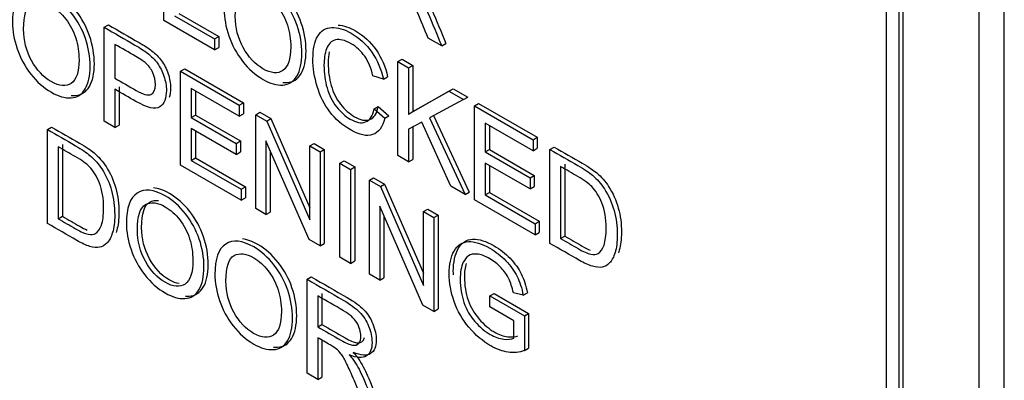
# Model space of a CAD drawing. Header units: inches. Extents: x 2 to 538, y -2 to 358.
# Tile 75 of 121: x 460.838 to 461.665, y 302.866 to 303.169. Entities that reach past the tile are written whole.
import ezdxf

# ---------------------------------------------------------------- set-up
doc = ezdxf.new("R2010")
doc.units = ezdxf.units.IN
doc.header["$MEASUREMENT"] = 0
doc.layers.add('Default', color=7, linetype='Continuous')
doc.layers.add('LAB30004', color=7, linetype='Continuous')

# ---------------------------------------------------------------- blocks, each defined once
blk = doc.blocks.new('SE6')
at = {"layer": 'LAB30004', "color": 7, "linetype": 'Continuous'}
for p, q in [((461.66532, 301.79635), (461.66532, 303.63347)), ((461.6441, 301.7841), (461.6441, 303.62122)), ((461.56632, 302.00047), (461.56632, 303.4865)), ((461.57693, 301.99435), (461.57693, 303.48037)), ((461.58046, 301.99639), (461.58046, 303.48242)), ((460.95915, 303.16849), (460.95915, 303.24751)), ((460.96817, 303.17259), (461.00186, 303.15314)), ((460.9717, 303.17463), (461.0054, 303.15518)), ((460.90916, 303.16287), (460.91269, 303.16491)), ((461.00186, 303.14383), (460.95915, 303.16849)), ((460.90916, 303.08385), (460.90916, 303.16287)), ((461.00186, 303.15314), (461.0054, 303.15518)), ((461.0054, 303.15518), (461.0054, 303.14588)), ((460.91813, 303.14844), (460.91813, 303.12005)), ((461.00186, 303.15314), (461.00186, 303.14383)), ((461.19266, 303.14724), (461.18132, 303.15378)), ((461.19266, 303.14724), (461.1962, 303.14928)), ((461.00186, 303.14383), (461.0054, 303.14588)), ((461.15576, 303.134), (461.15929, 303.13604)), ((461.15576, 303.05498), (461.15576, 303.134)), ((461.15576, 303.134), (461.16473, 303.12882)), ((461.15929, 303.13604), (461.16826, 303.13087)), ((461.16473, 303.12882), (461.16826, 303.13087)), ((461.16826, 303.13087), (461.16826, 303.09196)), ((460.97322, 303.12588), (460.97676, 303.12792)), ((460.97322, 303.04686), (460.97322, 303.12588)), ((460.97322, 303.12588), (461.02253, 303.09741)), ((460.97676, 303.12792), (461.02607, 303.09945)), ((461.14369, 303.11931), (461.13486, 303.12199)), ((461.16473, 303.12882), (461.16473, 303.08992)), ((461.14369, 303.11931), (461.14723, 303.12135)), ((460.91813, 303.11074), (460.91813, 303.07867)), ((460.92166, 303.11278), (460.92166, 303.08071)), ((461.02253, 303.08816), (460.98224, 303.11142)), ((460.98224, 303.11142), (460.98224, 303.08708)), ((460.98577, 303.10938), (460.98577, 303.08912)), ((461.16473, 303.08992), (461.19869, 303.10921)), ((461.16826, 303.09196), (461.20223, 303.11125)), ((461.19869, 303.10921), (461.20223, 303.11125)), ((461.19869, 303.10921), (461.21099, 303.10212)), ((461.20223, 303.11125), (461.21452, 303.10416)), ((461.02253, 303.09741), (461.02607, 303.09945)), ((461.02253, 303.09741), (461.02253, 303.08816)), ((461.02607, 303.09945), (461.02607, 303.0902)), ((461.21099, 303.10212), (461.18226, 303.08669)), ((461.21099, 303.10212), (461.21452, 303.10416)), ((461.22014, 303.09683), (461.22367, 303.09887)), ((461.22367, 303.09887), (461.27298, 303.0704)), ((460.98224, 303.08708), (460.98577, 303.08912)), ((460.98577, 303.08912), (461.02352, 303.06733)), ((461.02253, 303.08816), (461.02607, 303.0902)), ((461.03637, 303.08942), (461.03991, 303.09146)), ((461.03637, 303.0104), (461.03637, 303.08942)), ((461.03637, 303.08942), (461.04562, 303.08409)), ((461.03991, 303.09146), (461.04915, 303.08613)), ((461.13581, 303.0942), (461.13935, 303.09624)), ((461.13581, 303.0942), (461.14483, 303.08637)), ((461.13935, 303.09624), (461.14836, 303.08841)), ((461.16473, 303.08992), (461.16826, 303.09196)), ((461.22014, 303.01781), (461.22014, 303.09683)), ((461.22014, 303.09683), (461.26945, 303.06836)), ((460.91813, 303.07867), (460.90916, 303.08385)), ((460.91813, 303.07867), (460.92166, 303.08071)), ((460.98224, 303.08708), (461.01998, 303.06529)), ((461.04562, 303.08409), (461.04915, 303.08613)), ((461.04562, 303.08409), (461.08181, 303.00104)), ((461.04915, 303.08613), (461.08181, 303.01119)), ((461.14483, 303.08637), (461.14836, 303.08841)), ((461.17588, 303.08322), (461.16473, 303.07725)), ((461.20033, 303.02925), (461.17588, 303.08322)), ((461.18226, 303.08669), (461.21226, 303.02236)), ((461.18584, 303.08861), (461.2158, 303.0244)), ((461.26945, 303.05911), (461.22915, 303.08237)), ((461.22915, 303.08237), (461.22915, 303.05808)), ((460.86137, 303.07695), (460.86491, 303.07899)), ((460.86137, 302.99793), (460.86137, 303.07695)), ((461.01998, 303.05604), (460.98224, 303.07783)), ((460.98224, 303.07783), (460.98224, 303.05096)), ((460.98577, 303.07579), (460.98577, 303.053)), ((461.16473, 303.07725), (461.16473, 303.0498)), ((461.16826, 303.07914), (461.16826, 303.05184)), ((461.23269, 303.08033), (461.23269, 303.06013)), ((460.87392, 303.06448), (460.87392, 303.00402)), ((461.01998, 303.06529), (461.02352, 303.06733)), ((461.01998, 303.06529), (461.01998, 303.05604)), ((461.02352, 303.06733), (461.02352, 303.05808)), ((461.08118, 302.98453), (461.04502, 303.06755)), ((461.04502, 303.06755), (461.04502, 303.00541)), ((461.08181, 303.06319), (461.08535, 303.06523)), ((461.08535, 303.06523), (461.094, 303.06023)), ((461.26945, 303.06836), (461.27298, 303.0704)), ((461.26945, 303.06836), (461.26945, 303.05911)), ((461.27298, 303.0704), (461.27298, 303.06115)), ((460.87039, 303.06244), (460.87039, 303.00198)), ((461.01998, 303.05604), (461.02352, 303.05808)), ((461.04856, 303.05943), (461.04856, 303.00745)), ((461.08181, 303.00104), (461.08181, 303.06319)), ((461.08181, 303.06319), (461.09046, 303.05819)), ((461.09046, 303.05819), (461.094, 303.06023)), ((461.09046, 303.05819), (461.09046, 302.97917)), ((461.094, 303.06023), (461.094, 302.98121)), ((461.22915, 303.05808), (461.23269, 303.06013)), ((461.22915, 303.05808), (461.2669, 303.03629)), ((461.23269, 303.06013), (461.27044, 303.03833)), ((461.26945, 303.05911), (461.27298, 303.06115)), ((461.28361, 303.06019), (461.28715, 303.06223)), ((461.28361, 302.98117), (461.28361, 303.06019)), ((460.98224, 303.05096), (460.98577, 303.053)), ((460.98224, 303.05096), (461.02412, 303.02678)), ((460.98577, 303.053), (461.02766, 303.02882)), ((461.10704, 303.04862), (461.11057, 303.05066)), ((461.10704, 302.9696), (461.10704, 303.04862)), ((461.10704, 303.04862), (461.11601, 303.04344)), ((461.11057, 303.05066), (461.11954, 303.04549)), ((461.16473, 303.0498), (461.15576, 303.05498)), ((461.16473, 303.0498), (461.16826, 303.05184)), ((461.2669, 303.02699), (461.22915, 303.04878)), ((461.22915, 303.04878), (461.22915, 303.02191)), ((461.29611, 303.0478), (461.29611, 302.98733)), ((461.02412, 303.01747), (460.97322, 303.04686)), ((461.11601, 303.04344), (461.11954, 303.04549)), ((461.11601, 303.04344), (461.11601, 302.96442)), ((461.11954, 303.04549), (461.11954, 302.96646)), ((461.23269, 303.04674), (461.23269, 303.02395)), ((461.29258, 303.04576), (461.29258, 302.98529)), ((461.1319, 303.03427), (461.13543, 303.03631)), ((461.1319, 302.95525), (461.1319, 303.03427)), ((461.1319, 303.03427), (461.14119, 303.02891)), ((461.13543, 303.03631), (461.14472, 303.03095)), ((461.14119, 303.02891), (461.14472, 303.03095)), ((461.14472, 303.03095), (461.17738, 302.95602)), ((461.2669, 303.03629), (461.27044, 303.03833)), ((461.2669, 303.03629), (461.2669, 303.02699)), ((461.27044, 303.03833), (461.27044, 303.02903)), ((461.02412, 303.02678), (461.02766, 303.02882)), ((461.02412, 303.02678), (461.02412, 303.01747)), ((461.02766, 303.02882), (461.02766, 303.01951)), ((461.14119, 303.02891), (461.17738, 302.94586)), ((461.21226, 303.02236), (461.20033, 303.02925)), ((461.21226, 303.02236), (461.2158, 303.0244)), ((461.22915, 303.02191), (461.23269, 303.02395)), ((461.23269, 303.02395), (461.27462, 302.99974)), ((461.2669, 303.02699), (461.27044, 303.02903)), ((461.02412, 303.01747), (461.02766, 303.01951)), ((461.27109, 302.9884), (461.22014, 303.01781)), ((461.22915, 303.02191), (461.27109, 302.9977)), ((461.04502, 303.00541), (461.03637, 303.0104)), ((461.04502, 303.00541), (461.04856, 303.00745)), ((461.17675, 302.92936), (461.14059, 303.01237)), ((461.14059, 303.01237), (461.14059, 302.95023)), ((461.17738, 303.00801), (461.18092, 303.01005)), ((461.17738, 302.94586), (461.17738, 303.00801)), ((461.17738, 303.00801), (461.18604, 303.00301)), ((461.18092, 303.01005), (461.18957, 303.00506)), ((460.87039, 303.00198), (460.87392, 303.00402)), ((461.14413, 303.00425), (461.14413, 302.95227)), ((461.18604, 303.00301), (461.18957, 303.00506)), ((461.18604, 303.00301), (461.18604, 302.92399)), ((461.18957, 303.00506), (461.18957, 302.92603)), ((461.27109, 302.9977), (461.27462, 302.99974)), ((461.27109, 302.9977), (461.27109, 302.9884)), ((461.27462, 302.99974), (461.27462, 302.99044)), ((461.27109, 302.9884), (461.27462, 302.99044)), ((461.09046, 302.97917), (461.08118, 302.98453)), ((461.09046, 302.97917), (461.094, 302.98121)), ((461.29258, 302.98529), (461.29611, 302.98733)), ((461.11601, 302.96442), (461.10704, 302.9696)), ((461.11601, 302.96442), (461.11954, 302.96646)), ((461.07947, 302.95103), (461.083, 302.95307)), ((461.07947, 302.87201), (461.07947, 302.95103)), ((461.14059, 302.95023), (461.1319, 302.95525)), ((461.14059, 302.95023), (461.14413, 302.95227)), ((461.08848, 302.9371), (461.08848, 302.91097)), ((461.09202, 302.93914), (461.09202, 302.91301)), ((461.23312, 302.93708), (461.23665, 302.93913)), ((461.23312, 302.92778), (461.23312, 302.93708)), ((461.23312, 302.93708), (461.26216, 302.92031)), ((461.23665, 302.93913), (461.2657, 302.92235)), ((461.26112, 302.93753), (461.25288, 302.93971)), ((461.26112, 302.93753), (461.26465, 302.93957)), ((461.18604, 302.92399), (461.17675, 302.92936)), ((461.18604, 302.92399), (461.18957, 302.92603)), ((461.25319, 302.91619), (461.23312, 302.92778)), ((461.25319, 302.90141), (461.25319, 302.91619)), ((461.26216, 302.92031), (461.2657, 302.92235)), ((461.26216, 302.92031), (461.26216, 302.89103)), ((461.2657, 302.92235), (461.2657, 302.89307)), ((461.08848, 302.91097), (461.09202, 302.91301)), ((461.08848, 302.90187), (461.08848, 302.86681)), ((461.09202, 302.89983), (461.09202, 302.86885)), ((461.26216, 302.89103), (461.2657, 302.89307)), ((461.08848, 302.86681), (461.07947, 302.87201)), ((461.08848, 302.86681), (461.09202, 302.86885))]:
    blk.add_line(p, q, dxfattribs=at)
for points, knots in [([(461.00992, 303.17767), (461.00992, 303.19071), (461.01297, 303.1992), (461.01903, 303.20311), (461.0251, 303.20704), (461.03296, 303.20622), (461.04885, 303.19704), (461.05454, 303.19202), (461.05959, 303.18558), (461.06463, 303.17916), (461.06847, 303.17215), (461.07116, 303.16439), (461.07385, 303.15661), (461.07512, 303.1488), (461.07512, 303.13293), (461.07371, 303.12659), (461.06815, 303.11718), (461.06419, 303.11468), (461.05909, 303.11437), (461.05396, 303.11405), (461.04844, 303.11568), (461.0361, 303.1228), (461.03036, 303.12785), (461.02531, 303.1344), (461.02027, 303.14092), (461.01643, 303.14799), (461.01379, 303.15572), (461.01116, 303.16342), (461.00992, 303.17073), (461.00992, 303.17767)], [0, 0, 0, 0, 0.133276, 0.133276, 0.133276, 0.256498, 0.256498, 0.337089, 0.337089, 0.337089, 0.417188, 0.417188, 0.417188, 0.50216, 0.50216, 0.588265, 0.588265, 0.67437, 0.67437, 0.67437, 0.752811, 0.752811, 0.837889, 0.837889, 0.837889, 0.91829, 0.91829, 0.91829, 1, 1, 1, 1]), ([(461.05922, 303.11648), (461.06038, 303.11636), (461.06151, 303.11634), (461.06263, 303.11641), (461.06773, 303.11672), (461.07169, 303.11922), (461.07724, 303.12863), (461.07866, 303.13497), (461.07866, 303.15084), (461.07739, 303.15865), (461.07469, 303.16643), (461.07201, 303.17419), (461.06816, 303.18121), (461.06313, 303.18762), (461.05808, 303.19406), (461.05238, 303.19908), (461.04127, 303.2055), (461.03688, 303.2071), (461.03293, 303.20749)], [0.3085656, 0.3085656, 0.3085656, 0.3085656, 0.32563, 0.32563, 0.32563, 0.4117349, 0.4117349, 0.4978399, 0.4978399, 0.5828118, 0.5828118, 0.5828118, 0.6629108, 0.6629108, 0.6629108, 0.7435016, 0.7435016, 0.8054979, 0.8054979, 0.8054979, 0.8054979]), ([(461.18132, 303.15378), (461.17832, 303.16098), (461.17531, 303.16819), (461.17231, 303.17539), (461.1697, 303.18165), (461.16748, 303.18654), (461.16575, 303.19006), (461.16404, 303.19355), (461.16252, 303.19624), (461.1612, 303.198), (461.15987, 303.19977), (461.15847, 303.20126), (461.15705, 303.20244), (461.15601, 303.20332), (461.15437, 303.20436), (461.152, 303.20573), (461.14851, 303.20774), (461.14502, 303.20976), (461.14153, 303.21177)], [0, 0, 0, 0, 0.306556, 0.306556, 0.306556, 0.515835, 0.515835, 0.515835, 0.634196, 0.634196, 0.634196, 0.716772, 0.716772, 0.716772, 0.809186, 0.809186, 0.809186, 1, 1, 1, 1]), ([(460.88135, 303.10568), (460.8825, 303.10557), (460.88363, 303.10554), (460.88474, 303.10561), (460.88988, 303.10589), (460.89381, 303.10835), (460.89662, 303.1131), (460.8994, 303.1178), (460.90081, 303.12414), (460.90081, 303.14002), (460.89943, 303.14782), (460.8968, 303.15558), (460.89416, 303.16336), (460.89029, 303.17043), (460.88018, 303.18321), (460.87454, 303.18825), (460.86336, 303.1947), (460.85898, 303.19628), (460.85504, 303.19666)], [0.3085508, 0.3085508, 0.3085508, 0.3085508, 0.3255711, 0.3255711, 0.3255711, 0.4063756, 0.4063756, 0.4063756, 0.4951391, 0.4951391, 0.5827347, 0.5827347, 0.5827347, 0.663429, 0.663429, 0.7441234, 0.7441234, 0.8058791, 0.8058791, 0.8058791, 0.8058791]), ([(461.16789, 303.1975), (461.17026, 303.19476), (461.17208, 303.1924), (461.17331, 303.19043), (461.17601, 303.1861), (461.17845, 303.18115), (461.18082, 303.17557), (461.18483, 303.16614), (461.18871, 303.15668), (461.19266, 303.14724)], [0, 0, 0, 0, 0.159232, 0.159232, 0.159232, 0.452828, 0.452828, 0.452828, 1, 1, 1, 1]), ([(461.17143, 303.19954), (461.17379, 303.19681), (461.17562, 303.19444), (461.17684, 303.19247), (461.17954, 303.18814), (461.18199, 303.18319), (461.18436, 303.17762), (461.18837, 303.16818), (461.19225, 303.15872), (461.1962, 303.14928)], [0, 0, 0, 0, 0.159232, 0.159232, 0.159232, 0.452828, 0.452828, 0.452828, 1, 1, 1, 1]), ([(460.83203, 303.16687), (460.83203, 303.1799), (460.83508, 303.18839), (460.84118, 303.19229), (460.84726, 303.19616), (460.85507, 303.19541), (460.871, 303.18621), (460.87665, 303.18117), (460.88676, 303.16839), (460.89063, 303.16132), (460.89327, 303.15354), (460.8959, 303.14578), (460.89727, 303.13798), (460.89727, 303.1221), (460.89586, 303.11576), (460.89308, 303.11106), (460.89028, 303.1063), (460.88635, 303.10385), (460.8812, 303.10356), (460.87609, 303.10328), (460.87059, 303.1048), (460.85825, 303.11192), (460.85252, 303.11702), (460.84746, 303.12357), (460.8424, 303.13013), (460.83854, 303.13719), (460.83335, 303.15259), (460.83203, 303.15993), (460.83203, 303.16687)], [0, 0, 0, 0, 0.133384, 0.133384, 0.133384, 0.255877, 0.255877, 0.336571, 0.336571, 0.417265, 0.417265, 0.417265, 0.504861, 0.504861, 0.593624, 0.593624, 0.593624, 0.674429, 0.674429, 0.674429, 0.752815, 0.752815, 0.837835, 0.837835, 0.837835, 0.918917, 0.918917, 1, 1, 1, 1]), ([(461.01921, 303.17209), (461.01921, 303.16258), (461.02144, 303.15377), (461.02585, 303.14581), (461.03029, 303.1378), (461.03578, 303.13187), (461.04926, 303.12409), (461.05486, 303.12359), (461.0636, 303.12959), (461.06579, 303.13616), (461.06579, 303.15272), (461.06488, 303.15882), (461.06301, 303.16468), (461.06113, 303.17057), (461.05836, 303.17583), (461.05477, 303.18058), (461.05116, 303.18536), (461.04712, 303.18894), (461.03624, 303.19523), (461.03073, 303.19588), (461.02613, 303.19344), (461.02155, 303.19101), (461.01921, 303.18392), (461.01921, 303.17209)], [0, 0, 0, 0, 0.12936, 0.12936, 0.12936, 0.25362, 0.25362, 0.379572, 0.379572, 0.505523, 0.505523, 0.58514, 0.58514, 0.58514, 0.664225, 0.664225, 0.664225, 0.743181, 0.743181, 0.854837, 0.854837, 0.854837, 1, 1, 1, 1]), ([(460.84136, 303.16121), (460.84136, 303.15175), (460.84359, 303.14294), (460.85242, 303.12691), (460.85793, 303.12105), (460.87137, 303.11329), (460.87697, 303.11279), (460.88138, 303.11576), (460.88578, 303.11872), (460.88794, 303.12533), (460.88794, 303.14184), (460.88703, 303.14799), (460.88512, 303.15388), (460.88321, 303.15974), (460.88052, 303.165), (460.87688, 303.16973), (460.87325, 303.17445), (460.86923, 303.17814), (460.85834, 303.18443), (460.85288, 303.185), (460.84828, 303.18261), (460.84366, 303.18021), (460.84136, 303.1731), (460.84136, 303.16121)], [0, 0, 0, 0, 0.118878, 0.118878, 0.237755, 0.237755, 0.359076, 0.359076, 0.359076, 0.49807, 0.49807, 0.585211, 0.585211, 0.585211, 0.664118, 0.664118, 0.664118, 0.742971, 0.742971, 0.85448, 0.85448, 0.85448, 1, 1, 1, 1]), ([(460.91269, 303.16491), (460.92128, 303.15995), (460.92987, 303.15499), (460.93846, 303.15003), (460.94302, 303.1474), (460.94648, 303.14514), (460.94889, 303.14322), (460.95224, 303.14056), (460.95504, 303.13783), (460.95731, 303.13468), (460.95957, 303.13155), (460.96141, 303.12795), (460.96278, 303.1239), (460.96415, 303.11983), (460.96487, 303.11581), (460.96487, 303.10876), (460.96447, 303.10608), (460.96367, 303.10385)], [0, 0, 0, 0, 0.2166651, 0.2166651, 0.2166651, 0.3046267, 0.3046267, 0.3046267, 0.3809214, 0.3809214, 0.3809214, 0.453769, 0.453769, 0.453769, 0.5333807, 0.5333807, 0.5978328, 0.5978328, 0.5978328, 0.5978328]), ([(461.10564, 303.16471), (461.11012, 303.16452), (461.115, 303.16293), (461.12706, 303.15597), (461.13284, 303.15058), (461.13748, 303.1439), (461.14216, 303.13719), (461.14541, 303.12966), (461.14723, 303.12135)], [0.7195209, 0.7195209, 0.7195209, 0.7195209, 0.79885, 0.79885, 0.9025279, 0.9025279, 0.9025279, 1, 1, 1, 1]), ([(460.90916, 303.16287), (460.91775, 303.15791), (460.92634, 303.15295), (460.93493, 303.14799), (460.93948, 303.14536), (460.94294, 303.1431), (460.94535, 303.14118), (460.94871, 303.13852), (460.9515, 303.13579), (460.95378, 303.13264), (460.95603, 303.12951), (460.95788, 303.12591), (460.95924, 303.12186), (460.96062, 303.11779), (460.96134, 303.11376), (460.96134, 303.10314), (460.95952, 303.09852), (460.95578, 303.09599), (460.95209, 303.0935), (460.9454, 303.09499), (460.9357, 303.10059), (460.92984, 303.10398), (460.92399, 303.10736), (460.91813, 303.11074)], [0, 0, 0, 0, 0.216665, 0.216665, 0.216665, 0.304627, 0.304627, 0.304627, 0.380921, 0.380921, 0.380921, 0.453769, 0.453769, 0.453769, 0.533381, 0.533381, 0.671087, 0.671087, 0.671087, 0.852241, 0.852241, 0.852241, 1, 1, 1, 1]), ([(461.14483, 303.08637), (461.14292, 303.0789), (461.1395, 303.07436), (461.12967, 303.07099), (461.12366, 303.07225), (461.10918, 303.08061), (461.10321, 303.08574), (461.09857, 303.09189), (461.09396, 303.098), (461.09046, 303.10503), (461.08564, 303.12096), (461.08445, 303.12869), (461.08445, 303.14447), (461.08582, 303.15083), (461.08851, 303.15543), (461.09118, 303.16001), (461.09511, 303.16239), (461.10513, 303.16292), (461.11068, 303.16134), (461.12352, 303.15393), (461.1293, 303.14854), (461.13395, 303.14186), (461.13862, 303.13514), (461.14187, 303.12762), (461.14369, 303.11931)], [0, 0, 0, 0, 0.104337, 0.104337, 0.208675, 0.208675, 0.317025, 0.317025, 0.317025, 0.414112, 0.414112, 0.511199, 0.511199, 0.616377, 0.616377, 0.616377, 0.707613, 0.707613, 0.79885, 0.79885, 0.902528, 0.902528, 0.902528, 1, 1, 1, 1]), ([(460.91813, 303.12005), (460.92403, 303.11664), (460.92993, 303.11323), (460.93584, 303.10982), (460.94171, 303.10643), (460.94586, 303.1053), (460.94831, 303.1064), (460.9508, 303.10752), (460.95205, 303.11035), (460.95205, 303.11823), (460.95132, 303.12149), (460.94841, 303.12791), (460.94649, 303.13059), (460.94413, 303.13269), (460.94258, 303.13406), (460.9398, 303.13587), (460.93566, 303.13832), (460.92981, 303.14176), (460.92397, 303.14506), (460.91813, 303.14844)], [0, 0, 0, 0, 0.215467, 0.215467, 0.215467, 0.375656, 0.375656, 0.375656, 0.501285, 0.501285, 0.592258, 0.592258, 0.68323, 0.68323, 0.68323, 0.786747, 0.786747, 0.786747, 1, 1, 1, 1]), ([(461.13486, 303.12199), (461.13326, 303.12864), (461.13099, 303.13416), (461.12794, 303.13855), (461.12494, 303.14287), (461.12111, 303.14638), (461.11655, 303.14907), (461.11127, 303.15218), (461.1069, 303.15317), (461.10335, 303.15227), (461.09982, 303.15138), (461.09734, 303.14896), (461.09588, 303.14486), (461.09444, 303.14081), (461.09374, 303.13616), (461.09374, 303.12422), (461.09461, 303.11784), (461.09798, 303.1059), (461.10062, 303.10064), (461.10421, 303.0961), (461.1078, 303.09157), (461.11164, 303.08808), (461.12088, 303.08274), (461.12516, 303.08195), (461.12871, 303.08327), (461.13224, 303.08457), (461.13458, 303.08829), (461.13581, 303.0942)], [0, 0, 0, 0, 0.097161, 0.097161, 0.097161, 0.186779, 0.186779, 0.186779, 0.290478, 0.290478, 0.290478, 0.385511, 0.385511, 0.385511, 0.471658, 0.471658, 0.583041, 0.583041, 0.694423, 0.694423, 0.694423, 0.782104, 0.782104, 0.887893, 0.887893, 0.887893, 1, 1, 1, 1]), ([(461.09815, 303.14228), (461.09756, 303.13942), (461.09728, 303.13632), (461.09728, 303.12627), (461.09814, 303.11988), (461.10151, 303.10794), (461.10415, 303.10269), (461.10775, 303.09814), (461.11133, 303.09361), (461.11517, 303.09012), (461.12441, 303.08478), (461.12869, 303.08399), (461.13225, 303.08531), (461.13577, 303.08661), (461.13812, 303.09033), (461.13935, 303.09624)], [0.4166472, 0.4166472, 0.4166472, 0.4166472, 0.4716582, 0.4716582, 0.5830407, 0.5830407, 0.6944233, 0.6944233, 0.6944233, 0.782104, 0.782104, 0.8878926, 0.8878926, 0.8878926, 1, 1, 1, 1]), ([(460.86137, 303.07695), (460.86922, 303.07242), (460.87706, 303.06789), (460.88491, 303.06336), (460.89024, 303.06028), (460.89429, 303.05752), (460.89711, 303.05516), (460.90104, 303.05187), (460.90435, 303.04803), (460.90713, 303.04375), (460.91077, 303.03813), (460.91346, 303.03205), (460.91524, 303.02556), (460.91703, 303.01901), (460.91792, 303.01223), (460.91792, 302.99919), (460.91728, 302.99425), (460.9161, 302.99031), (460.91491, 302.98635), (460.91332, 302.98345), (460.91141, 302.9815), (460.90951, 302.97957), (460.90745, 302.97837), (460.90517, 302.97795), (460.90291, 302.97753), (460.90021, 302.97771), (460.89384, 302.97961), (460.89019, 302.98129), (460.88605, 302.98368), (460.87782, 302.98843), (460.8696, 302.99318), (460.86137, 302.99793)], [0, 0, 0, 0, 0.150351, 0.150351, 0.150351, 0.228696, 0.228696, 0.228696, 0.300526, 0.300526, 0.300526, 0.39248, 0.39248, 0.39248, 0.497203, 0.497203, 0.587752, 0.587752, 0.587752, 0.658469, 0.658469, 0.658469, 0.714915, 0.714915, 0.714915, 0.778657, 0.778657, 0.842399, 0.842399, 0.842399, 1, 1, 1, 1]), ([(460.86491, 303.07899), (460.87275, 303.07446), (460.8806, 303.06993), (460.88845, 303.0654), (460.89377, 303.06233), (460.89783, 303.05957), (460.90065, 303.0572), (460.90457, 303.05391), (460.90789, 303.05008), (460.91067, 303.04579), (460.91431, 303.04017), (460.917, 303.03409), (460.91877, 303.0276), (460.92056, 303.02105), (460.92146, 303.01427), (460.92146, 303.00123), (460.92082, 302.99629), (460.91964, 302.99235), (460.91943, 302.99168), (460.91922, 302.99103), (460.919, 302.99042)], [0, 0, 0, 0, 0.1503508, 0.1503508, 0.1503508, 0.2286956, 0.2286956, 0.2286956, 0.3005259, 0.3005259, 0.3005259, 0.3924803, 0.3924803, 0.3924803, 0.4972027, 0.4972027, 0.5877521, 0.5877521, 0.5877521, 0.5997768, 0.5997768, 0.5997768, 0.5997768]), ([(460.87039, 303.00198), (460.87526, 302.99917), (460.88013, 302.99635), (460.885, 302.99354), (460.88951, 302.99094), (460.89306, 302.98936), (460.89561, 302.98889), (460.89819, 302.98841), (460.90026, 302.98852), (460.90176, 302.98944), (460.90387, 302.99073), (460.90558, 302.99307), (460.90681, 302.99656), (460.90802, 303.00001), (460.90859, 303.00479), (460.90859, 303.01904), (460.9074, 303.02608), (460.90508, 303.03184), (460.90273, 303.03768), (460.89985, 303.04228), (460.89648, 303.0458), (460.89409, 303.0483), (460.89015, 303.05103), (460.88473, 303.05416), (460.87995, 303.05692), (460.87517, 303.05968), (460.87039, 303.06244)], [0, 0, 0, 0, 0.131525, 0.131525, 0.131525, 0.228073, 0.228073, 0.228073, 0.292557, 0.292557, 0.292557, 0.383825, 0.383825, 0.383825, 0.499024, 0.499024, 0.657676, 0.657676, 0.657676, 0.76397, 0.76397, 0.76397, 0.870903, 0.870903, 0.870903, 1, 1, 1, 1]), ([(461.28361, 303.06019), (461.29146, 303.05566), (461.2993, 303.05113), (461.30715, 303.0466), (461.31248, 303.04352), (461.31653, 303.04081), (461.31931, 303.03847), (461.32327, 303.03514), (461.32659, 303.03132), (461.32937, 303.02699), (461.33296, 303.02138), (461.33565, 303.01531), (461.33747, 303.00879), (461.33929, 303.0023), (461.34011, 302.99555), (461.34011, 302.98251), (461.33952, 302.97749), (461.33834, 302.97354), (461.33715, 302.96959), (461.33556, 302.96668), (461.33365, 302.96474), (461.33176, 302.96281), (461.32969, 302.96161), (461.32741, 302.96119), (461.32517, 302.96077), (461.31972, 302.96127), (461.31243, 302.96453), (461.30829, 302.96692), (461.30006, 302.97167), (461.29184, 302.97642), (461.28361, 302.98117)], [0, 0, 0, 0, 0.150371, 0.150371, 0.150371, 0.228413, 0.228413, 0.228413, 0.300667, 0.300667, 0.300667, 0.392561, 0.392561, 0.392561, 0.49805, 0.49805, 0.587795, 0.587795, 0.587795, 0.658522, 0.658522, 0.658522, 0.714974, 0.714974, 0.714974, 0.778673, 0.842373, 0.842373, 0.842373, 1, 1, 1, 1]), ([(461.28715, 303.06223), (461.29499, 303.0577), (461.30284, 303.05317), (461.31069, 303.04864), (461.31601, 303.04556), (461.32006, 303.04285), (461.32284, 303.04051), (461.3268, 303.03718), (461.33013, 303.03336), (461.3329, 303.02903), (461.33649, 303.02342), (461.33919, 303.01736), (461.34101, 303.01084), (461.34282, 303.00434), (461.34365, 302.99759), (461.34365, 302.98455), (461.34306, 302.97953), (461.34187, 302.97558), (461.34164, 302.97481), (461.34139, 302.97407), (461.34113, 302.97338)], [0, 0, 0, 0, 0.1503707, 0.1503707, 0.1503707, 0.2284131, 0.2284131, 0.2284131, 0.3006665, 0.3006665, 0.3006665, 0.3925608, 0.3925608, 0.3925608, 0.4980502, 0.4980502, 0.5877949, 0.5877949, 0.5877949, 0.6016761, 0.6016761, 0.6016761, 0.6016761]), ([(461.29258, 302.98529), (461.29747, 302.98247), (461.30235, 302.97965), (461.30724, 302.97683), (461.31175, 302.97423), (461.3153, 302.97265), (461.31785, 302.97212), (461.32041, 302.97159), (461.32245, 302.97183), (461.324, 302.97268), (461.32619, 302.97387), (461.32782, 302.9763), (461.329, 302.97983), (461.33018, 302.98332), (461.33083, 302.98803), (461.33083, 303.00228), (461.32964, 303.00932), (461.32727, 303.01516), (461.32494, 303.02091), (461.32208, 303.02557), (461.31871, 303.02904), (461.31631, 303.03151), (461.31239, 303.03432), (461.30697, 303.03745), (461.30217, 303.04022), (461.29738, 303.04299), (461.29258, 303.04576)], [0, 0, 0, 0, 0.131848, 0.131848, 0.131848, 0.228246, 0.228246, 0.228246, 0.292656, 0.292656, 0.292656, 0.383802, 0.383802, 0.383802, 0.499158, 0.499158, 0.658026, 0.658026, 0.658026, 0.76369, 0.76369, 0.76369, 0.870593, 0.870593, 0.870593, 1, 1, 1, 1]), ([(460.92771, 302.99806), (460.92771, 303.01115), (460.93076, 303.01964), (460.93682, 303.02356), (460.94289, 303.02749), (460.95075, 303.02661), (460.96036, 303.02112), (460.96664, 303.01752), (460.97233, 303.01241), (460.98244, 302.99964), (460.98631, 302.99251), (460.99159, 302.97706), (460.99291, 302.96925), (460.99291, 302.95332), (460.9915, 302.94698), (460.98595, 302.93757), (460.98199, 302.93508), (460.97689, 302.93481), (460.97173, 302.93455), (460.96623, 302.93607), (460.95389, 302.9432), (460.94816, 302.9483), (460.9431, 302.95479), (460.93803, 302.96131), (460.93422, 302.96844), (460.92903, 302.98384), (460.92771, 302.99117), (460.92771, 302.99806)], [0, 0, 0, 0, 0.13347, 0.13347, 0.13347, 0.254653, 0.254653, 0.254653, 0.33796, 0.33796, 0.421266, 0.421266, 0.504572, 0.504572, 0.589544, 0.589544, 0.674517, 0.674517, 0.674517, 0.75295, 0.75295, 0.838021, 0.838021, 0.838021, 0.91901, 0.91901, 1, 1, 1, 1]), ([(460.97739, 302.9369), (460.97841, 302.93682), (460.97942, 302.9368), (460.98042, 302.93685), (460.98552, 302.93712), (460.98948, 302.93961), (460.99504, 302.94903), (460.99645, 302.95536), (460.99645, 302.97129), (460.99513, 302.9791), (460.98985, 302.99456), (460.98598, 303.00168), (460.97587, 303.01446), (460.97018, 303.01956), (460.96389, 303.02316), (460.95891, 303.026), (460.9544, 303.02761), (460.95037, 303.02795)], [0.3102961, 0.3102961, 0.3102961, 0.3102961, 0.3254834, 0.3254834, 0.3254834, 0.4104557, 0.4104557, 0.495428, 0.495428, 0.5787342, 0.5787342, 0.6620404, 0.6620404, 0.7453466, 0.7453466, 0.7453466, 0.8081657, 0.8081657, 0.8081657, 0.8081657]), ([(460.937, 302.99249), (460.937, 302.98297), (460.93923, 302.97422), (460.94806, 302.95818), (460.95357, 302.95227), (460.96027, 302.94846), (460.96705, 302.94459), (460.97265, 302.94404), (460.98139, 302.95003), (460.98358, 302.95655), (460.98358, 302.97311), (460.98267, 302.97927), (460.97893, 302.99099), (460.97616, 302.99627), (460.96896, 303.00568), (460.96491, 303.00934), (460.9604, 303.01199), (460.95403, 303.01575), (460.94852, 303.01628), (460.94392, 303.01389), (460.9393, 303.01148), (460.937, 303.00437), (460.937, 302.99249)], [0, 0, 0, 0, 0.121847, 0.121847, 0.243694, 0.243694, 0.243694, 0.372564, 0.372564, 0.501434, 0.501434, 0.581811, 0.581811, 0.662189, 0.662189, 0.742567, 0.742567, 0.742567, 0.854518, 0.854518, 0.854518, 1, 1, 1, 1]), ([(460.94054, 302.99453), (460.94054, 303.00641), (460.94283, 303.01352), (460.94746, 303.01593), (460.94968, 303.01708), (460.95212, 303.01756), (460.95476, 303.01731)], [0, 0, 0, 0, 0.145482, 0.145482, 0.145482, 0.1996269, 0.1996269, 0.1996269, 0.1996269]), ([(460.87392, 303.00402), (460.87879, 303.00121), (460.88367, 302.99839), (460.88854, 302.99558), (460.89085, 302.99425), (460.89291, 302.99318), (460.89472, 302.99239)], [0, 0, 0, 0, 0.1315249, 0.1315249, 0.1315249, 0.1810819, 0.1810819, 0.1810819, 0.1810819]), ([(460.97207, 302.94734), (460.96955, 302.94774), (460.96679, 302.9488), (460.9638, 302.9505), (460.95711, 302.95431), (460.9516, 302.96022), (460.94277, 302.97626), (460.94054, 302.98501), (460.94054, 302.99453)], [0.6995671, 0.6995671, 0.6995671, 0.6995671, 0.7563063, 0.7563063, 0.7563063, 0.8781531, 0.8781531, 1, 1, 1, 1]), ([(461.00206, 302.95513), (461.00206, 302.96822), (461.00512, 302.97672), (461.01117, 302.98063), (461.01725, 302.98456), (461.0251, 302.98368), (461.03471, 302.97819), (461.04104, 302.97457), (461.04669, 302.96949), (461.05679, 302.95671), (461.06066, 302.94959), (461.06595, 302.93413), (461.06727, 302.92632), (461.06727, 302.91039), (461.0659, 302.90403), (461.06308, 302.89935), (461.06026, 302.89469), (461.05634, 302.89215), (461.05124, 302.89189), (461.04612, 302.89162), (461.04058, 302.89315), (461.02825, 302.90027), (461.02251, 302.90537), (461.01745, 302.91186), (461.01238, 302.91838), (461.00858, 302.92551), (461.00338, 302.94091), (461.00206, 302.94825), (461.00206, 302.95513)], [0, 0, 0, 0, 0.13347, 0.13347, 0.13347, 0.254654, 0.254654, 0.254654, 0.339082, 0.339082, 0.42351, 0.42351, 0.507937, 0.507937, 0.594054, 0.594054, 0.594054, 0.674521, 0.674521, 0.674521, 0.752952, 0.752952, 0.83802, 0.83802, 0.83802, 0.91901, 0.91901, 1, 1, 1, 1]), ([(461.0512, 302.89403), (461.05241, 302.8939), (461.0536, 302.89387), (461.05477, 302.89393), (461.05987, 302.89419), (461.0638, 302.89673), (461.06661, 302.90139), (461.06944, 302.90607), (461.0708, 302.91243), (461.0708, 302.92836), (461.06948, 302.93617), (461.0642, 302.95163), (461.06033, 302.95875), (461.05022, 302.97153), (461.04457, 302.97661), (461.03825, 302.98023), (461.03346, 302.98297), (461.02911, 302.98456), (461.0252, 302.98498)], [0.3075603, 0.3075603, 0.3075603, 0.3075603, 0.325479, 0.325479, 0.325479, 0.405946, 0.405946, 0.405946, 0.4920625, 0.4920625, 0.5764905, 0.5764905, 0.6609185, 0.6609185, 0.7453464, 0.7453464, 0.7453464, 0.8057058, 0.8057058, 0.8057058, 0.8057058]), ([(461.26216, 302.89103), (461.25775, 302.88953), (461.25315, 302.88908), (461.24368, 302.89045), (461.23885, 302.89218), (461.22715, 302.89894), (461.22105, 302.90415), (461.21003, 302.91713), (461.20589, 302.92431), (461.20311, 302.93222), (461.20034, 302.94011), (461.19888, 302.94797), (461.19888, 302.96337), (461.20029, 302.96976), (461.20306, 302.97478), (461.20586, 302.97983), (461.20985, 302.98248), (461.21508, 302.98267), (461.22034, 302.98285), (461.22633, 302.98106), (461.23808, 302.97428), (461.24259, 302.97073), (461.24655, 302.96661), (461.25055, 302.96244), (461.2537, 302.95801), (461.25597, 302.95344), (461.25825, 302.94885), (461.25993, 302.94352), (461.26112, 302.93753)], [0, 0, 0, 0, 0.080411, 0.080411, 0.160823, 0.160823, 0.268282, 0.268282, 0.375741, 0.375741, 0.375741, 0.481821, 0.481821, 0.587179, 0.587179, 0.587179, 0.686425, 0.686425, 0.686425, 0.790318, 0.790318, 0.866321, 0.866321, 0.866321, 0.931134, 0.931134, 0.931134, 1, 1, 1, 1]), ([(461.20248, 302.95476), (461.20243, 302.95576), (461.20241, 302.95675), (461.20241, 302.96541), (461.20382, 302.9718), (461.2066, 302.97682), (461.20939, 302.98188), (461.21338, 302.98452), (461.21862, 302.98471), (461.22388, 302.98489), (461.22987, 302.9831), (461.24161, 302.97632), (461.24612, 302.97277), (461.25008, 302.96865), (461.25408, 302.96448), (461.25723, 302.96005), (461.25951, 302.95548), (461.26179, 302.95089), (461.26347, 302.94557), (461.26465, 302.93957)], [0.4682455, 0.4682455, 0.4682455, 0.4682455, 0.4818207, 0.4818207, 0.5871793, 0.5871793, 0.5871793, 0.6864246, 0.6864246, 0.6864246, 0.7903184, 0.7903184, 0.8663213, 0.8663213, 0.8663213, 0.9311335, 0.9311335, 0.9311335, 1, 1, 1, 1]), ([(461.29611, 302.98733), (461.301, 302.98451), (461.30589, 302.98169), (461.31078, 302.97887), (461.31328, 302.97743), (461.31549, 302.9763), (461.31739, 302.97549)], [0, 0, 0, 0, 0.1318476, 0.1318476, 0.1318476, 0.185359, 0.185359, 0.185359, 0.185359]), ([(461.0114, 302.94953), (461.0114, 302.94002), (461.01358, 302.93129), (461.02242, 302.91525), (461.02797, 302.90931), (461.03462, 302.90553), (461.0414, 302.90167), (461.047, 302.90111), (461.05138, 302.90411), (461.05577, 302.90712), (461.05798, 302.9136), (461.05798, 302.93016), (461.05702, 302.93634), (461.05329, 302.94806), (461.05056, 302.95332), (461.04691, 302.95805), (461.0433, 302.96274), (461.03926, 302.96641), (461.03476, 302.96907), (461.02838, 302.97282), (461.02287, 302.97335), (461.01827, 302.97096), (461.01365, 302.96855), (461.0114, 302.96142), (461.0114, 302.94953)], [0, 0, 0, 0, 0.121796, 0.121796, 0.243592, 0.243592, 0.243592, 0.358943, 0.358943, 0.358943, 0.494678, 0.494678, 0.579337, 0.579337, 0.663996, 0.663996, 0.663996, 0.742646, 0.742646, 0.742646, 0.854601, 0.854601, 0.854601, 1, 1, 1, 1]), ([(461.25288, 302.93971), (461.25183, 302.94431), (461.25055, 302.9482), (461.24905, 302.95138), (461.24753, 302.9546), (461.24536, 302.95767), (461.24254, 302.96072), (461.23973, 302.96375), (461.23658, 302.96621), (461.22897, 302.9706), (461.22542, 302.97192), (461.22242, 302.97218), (461.21943, 302.97244), (461.21695, 302.97197), (461.21513, 302.97065), (461.21329, 302.96932), (461.21185, 302.96755), (461.2108, 302.96537), (461.20897, 302.96154), (461.20821, 302.95662), (461.20821, 302.94384), (461.20926, 302.93735), (461.21135, 302.93141), (461.21346, 302.92541), (461.2165, 302.92013), (461.22451, 302.91088), (461.22874, 302.90733), (461.23717, 302.90246), (461.24099, 302.9011), (461.24473, 302.90068), (461.24844, 302.90026), (461.25124, 302.90054), (461.25319, 302.90141)], [0, 0, 0, 0, 0.068464, 0.068464, 0.068464, 0.130211, 0.130211, 0.130211, 0.200835, 0.200835, 0.285399, 0.285399, 0.285399, 0.352344, 0.352344, 0.352344, 0.412918, 0.412918, 0.412918, 0.513174, 0.513174, 0.638494, 0.638494, 0.638494, 0.738737, 0.738737, 0.83898, 0.83898, 0.92606, 0.92606, 0.92606, 1, 1, 1, 1]), ([(461.21316, 302.96435), (461.21217, 302.96108), (461.21174, 302.95724), (461.21174, 302.94588), (461.21279, 302.93939), (461.21489, 302.93345), (461.217, 302.92745), (461.22003, 302.92217), (461.22805, 302.91292), (461.23228, 302.90937), (461.2407, 302.9045), (461.24453, 302.90314), (461.24826, 302.90272), (461.25197, 302.9023), (461.25477, 302.90259), (461.25673, 302.90345)], [0.4379069, 0.4379069, 0.4379069, 0.4379069, 0.5131739, 0.5131739, 0.6384936, 0.6384936, 0.6384936, 0.738737, 0.738737, 0.8389804, 0.8389804, 0.9260604, 0.9260604, 0.9260604, 1, 1, 1, 1]), ([(461.07947, 302.95103), (461.08956, 302.94521), (461.09965, 302.93938), (461.10975, 302.93355), (461.11585, 302.93003), (461.12049, 302.92661), (461.12363, 302.92338), (461.12682, 302.9201), (461.12937, 302.91618), (461.13124, 302.91147), (461.1331, 302.90678), (461.13411, 302.90224), (461.13411, 302.89231), (461.13251, 302.88855), (461.12937, 302.88652), (461.12621, 302.88448), (461.1214, 302.88481), (461.11485, 302.88755)], [0, 0, 0, 0, 0.318645, 0.318645, 0.318645, 0.466874, 0.466874, 0.466874, 0.574264, 0.574264, 0.574264, 0.685152, 0.685152, 0.829846, 0.829846, 0.829846, 1, 1, 1, 1]), ([(461.083, 302.95307), (461.0931, 302.94725), (461.10319, 302.94142), (461.11328, 302.93559), (461.11938, 302.93207), (461.12403, 302.92865), (461.12717, 302.92542), (461.13035, 302.92215), (461.13291, 302.91822), (461.13477, 302.91351), (461.13663, 302.90883), (461.13764, 302.90428), (461.13764, 302.89435), (461.13605, 302.89059), (461.13291, 302.88856), (461.12974, 302.88652), (461.12494, 302.88686), (461.11838, 302.88959)], [0, 0, 0, 0, 0.318645, 0.318645, 0.318645, 0.466874, 0.466874, 0.466874, 0.574264, 0.574264, 0.574264, 0.685152, 0.685152, 0.829846, 0.829846, 0.829846, 1, 1, 1, 1]), ([(461.08848, 302.91097), (461.09496, 302.90723), (461.10145, 302.90349), (461.10793, 302.89975), (461.11207, 302.89735), (461.1153, 302.89596), (461.11762, 302.89562), (461.11997, 302.89527), (461.12177, 302.89575), (461.12295, 302.89727), (461.12413, 302.89879), (461.12477, 302.90074), (461.12477, 302.90705), (461.12359, 302.91079), (461.12127, 302.91455), (461.11892, 302.91834), (461.11521, 302.92167), (461.11011, 302.92461), (461.1029, 302.92878), (461.09569, 302.93294), (461.08848, 302.9371)], [0, 0, 0, 0, 0.228524, 0.228524, 0.228524, 0.344061, 0.344061, 0.344061, 0.424579, 0.424579, 0.424579, 0.498886, 0.498886, 0.606555, 0.606555, 0.606555, 0.745744, 0.745744, 0.745744, 1, 1, 1, 1]), ([(461.09202, 302.91301), (461.0985, 302.90927), (461.10498, 302.90553), (461.11146, 302.90179), (461.1156, 302.89939), (461.11884, 302.898), (461.12116, 302.89766), (461.12351, 302.89731), (461.1253, 302.89779), (461.12649, 302.89932), (461.12709, 302.90009), (461.12756, 302.90099), (461.12786, 302.90203)], [0, 0, 0, 0, 0.2285243, 0.2285243, 0.2285243, 0.3440614, 0.3440614, 0.3440614, 0.4245788, 0.4245788, 0.4245788, 0.4628181, 0.4628181, 0.4628181, 0.4628181]), ([(461.12832, 302.8438), (461.1253, 302.85103), (461.12228, 302.85826), (461.11926, 302.86549), (461.11665, 302.87175), (461.11444, 302.87664), (461.11275, 302.88013), (461.11105, 302.88367), (461.10947, 302.88629), (461.10815, 302.88805), (461.1068, 302.88985), (461.10542, 302.89131), (461.10401, 302.89254), (461.10303, 302.8934), (461.10132, 302.89446), (461.09896, 302.89583), (461.09547, 302.89784), (461.09197, 302.89986), (461.08848, 302.90187)], [0, 0, 0, 0, 0.307391, 0.307391, 0.307391, 0.515966, 0.515966, 0.515966, 0.634269, 0.634269, 0.634269, 0.717028, 0.717028, 0.717028, 0.809332, 0.809332, 0.809332, 1, 1, 1, 1]), ([(461.11485, 302.88755), (461.11721, 302.88487), (461.11904, 302.8825), (461.12026, 302.88048), (461.12291, 302.87611), (461.12546, 302.87117), (461.12778, 302.86562), (461.13173, 302.85618), (461.13567, 302.84673), (461.13962, 302.83729)], [0, 0, 0, 0, 0.159352, 0.159352, 0.159352, 0.452864, 0.452864, 0.452864, 1, 1, 1, 1]), ([(461.11838, 302.88959), (461.12075, 302.88691), (461.12257, 302.88454), (461.1238, 302.88252), (461.12645, 302.87816), (461.12899, 302.87321), (461.13131, 302.86766), (461.13527, 302.85822), (461.13921, 302.84877), (461.14315, 302.83933)], [0, 0, 0, 0, 0.159352, 0.159352, 0.159352, 0.452864, 0.452864, 0.452864, 1, 1, 1, 1])]:
    blk.add_open_spline(points, degree=3, knots=knots, dxfattribs=at)

msp = doc.modelspace()

# ---------------------------------------------------------------- block references
at = {"layer": 'Default'}
msp.add_blockref('SE6', (0, 0), dxfattribs=at)

doc.saveas('drawing.dxf')
